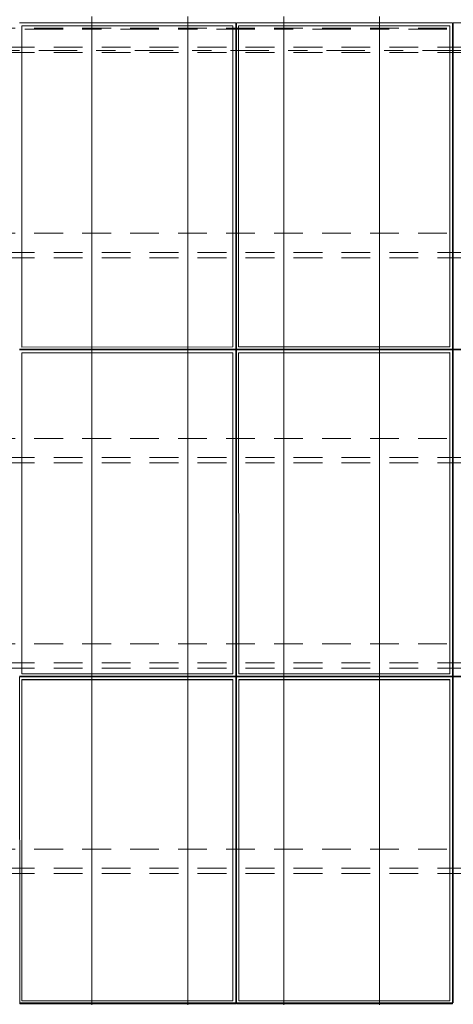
# Model space of a CAD drawing. Header units: metres. Extents: x -167 to 233, y -155 to 122.
# Tile 43 of 96: x 33.93 to 36.19, y 38.62 to 43.75. Entities that reach past the tile are written whole.
import ezdxf
from ezdxf.enums import TextEntityAlignment as Align

# ---------------------------------------------------------------- set-up
doc = ezdxf.new("R2010")
doc.units = ezdxf.units.M
doc.header["$MEASUREMENT"] = 0
for name, pattern in [('Achse', [0.4, 0.2, -0.1, 0, -0.1]), ('Raster', [0.4, 0.2, -0.1, 0, -0.1]), ('Strichlinie_ eng', [0.23, 0.15, -0.08])]:
    doc.linetypes.add(name, pattern=pattern)
for name, color, linetype in [('30 Dachaufbau', 7, 'Continuous'), ('30 Dachkonstruktion massiv', 7, 'Continuous'), ('70 PV-Anlage', 7, 'Continuous'), ('90 Achsraster', 7, 'Continuous')]:
    doc.layers.add(name, color=color, linetype=linetype)
doc.styles.add('ERSTELLTER_STIL_1', font='arial.ttf')

# ---------------------------------------------------------------- blocks, each defined once
blk = doc.blocks.new('Lattung 27_2')
at = {"layer": '30 Dachkonstruktion massiv', "color": 7, "linetype": 'Strichlinie_ eng', "lineweight": 13}
for p, q in [((40.5014, 4.377), (0, 4.377)), ((40.5014, 4.3492), (0, 4.3492)), ((0, 4.2501), (40.5014, 4.2501)), ((40.5014, 3.3075), (0, 3.3075)), ((40.5014, 3.2797), (0, 3.2797)), ((0, 3.1806), (40.5014, 3.1806)), ((40.5014, 2.238), (0, 2.238)), ((40.5014, 2.2102), (0, 2.2102)), ((0, 2.1111), (40.5014, 2.1111)), ((40.5014, 1.1685), (0, 1.1685)), ((40.5014, 1.1407), (0, 1.1407)), ((0, 1.0417), (40.5014, 1.0417)), ((40.5014, 0.099), (0, 0.099)), ((40.5014, 0.0712), (0, 0.0712)), ((0, -0.0278), (40.5014, -0.0278))]:
    blk.add_line(p, q, dxfattribs=at)
blk = doc.blocks.new('Standard-Rastermarker_139')
at = {"layer": '90 Achsraster', "color": 14, "linetype": 'Raster', "lineweight": 18, "true_color": 0xa80000}
blk.add_line((1, 0), (45.4427, 0), dxfattribs=at)
at = {"layer": '90 Achsraster', "color": 14, "lineweight": 18, "true_color": 0xa80000, "style": 'ERSTELLTER_STIL_1'}
for tag, p in [('AC_MarkerText_1_0', (-0.35, 0.15)), ('AC_MarkerText_1_1', (46.7927, 0.15))]:
    blk.add_attdef(tag, text='', height=0.3, dxfattribs=at).set_placement(p, align=Align.TOP_CENTER)
blk = doc.blocks.new('*X219', base_point=(27236.1321, 33357.279))
at = {"layer": '30 Dachaufbau', "color": 7, "linetype": 'Continuous', "lineweight": 13}
for p, q in [((34.3011, 43.7666), (34.3011, 43.7022)), ((34.3011, 43.7666), (34.3011, 43.7022)), ((34.8011, 43.7666), (34.8011, 43.7022)), ((34.8011, 43.7666), (34.8011, 43.7022)), ((35.3011, 43.7666), (35.3011, 43.7022)), ((35.3011, 43.7666), (35.3011, 43.7022)), ((35.8011, 43.7666), (35.8011, 43.7022)), ((35.8011, 43.7666), (35.8011, 43.7022)), ((34.3011, 43.7022), (34.3011, 43.6378)), ((34.3011, 43.7022), (34.3011, 43.6378)), ((34.8011, 43.7022), (34.8011, 43.6378)), ((34.8011, 43.7022), (34.8011, 43.6378)), ((35.3011, 43.7022), (35.3011, 43.6378)), ((35.3011, 43.7022), (35.3011, 43.6378)), ((35.8011, 43.7022), (35.8011, 43.6378)), ((35.8011, 43.7022), (35.8011, 43.6378)), ((34.3011, 43.6378), (34.3011, 43.5735)), ((34.3011, 43.6378), (34.3011, 43.5735)), ((34.8011, 43.6378), (34.8011, 43.5735)), ((34.8011, 43.6378), (34.8011, 43.5735)), ((35.3011, 43.6378), (35.3011, 43.5735)), ((35.3011, 43.6378), (35.3011, 43.5735)), ((35.8011, 43.6378), (35.8011, 43.5735)), ((35.8011, 43.6378), (35.8011, 43.5735)), ((34.3011, 43.5735), (34.3011, 43.5091)), ((34.3011, 43.5735), (34.3011, 43.5091)), ((34.8011, 43.5735), (34.8011, 43.5091)), ((34.8011, 43.5735), (34.8011, 43.5091)), ((35.3011, 43.5735), (35.3011, 43.5091)), ((35.3011, 43.5735), (35.3011, 43.5091)), ((35.8011, 43.5735), (35.8011, 43.5091)), ((35.8011, 43.5735), (35.8011, 43.5091)), ((34.3011, 43.5091), (34.3011, 43.4447)), ((34.3011, 43.5091), (34.3011, 43.4447)), ((34.8011, 43.5091), (34.8011, 43.4447)), ((34.8011, 43.5091), (34.8011, 43.4447)), ((35.3011, 43.5091), (35.3011, 43.4447)), ((35.3011, 43.5091), (35.3011, 43.4447)), ((35.8011, 43.5091), (35.8011, 43.4447)), ((35.8011, 43.5091), (35.8011, 43.4447)), ((34.3011, 43.4447), (34.3011, 43.3804)), ((34.3011, 43.4447), (34.3011, 43.3804)), ((34.8011, 43.4447), (34.8011, 43.3804)), ((34.8011, 43.4447), (34.8011, 43.3804)), ((35.3011, 43.4447), (35.3011, 43.3804)), ((35.3011, 43.4447), (35.3011, 43.3804)), ((35.8011, 43.4447), (35.8011, 43.3804)), ((35.8011, 43.4447), (35.8011, 43.3804)), ((34.3011, 43.3804), (34.3011, 43.316)), ((34.3011, 43.3804), (34.3011, 43.316)), ((34.8011, 43.3804), (34.8011, 43.316)), ((34.8011, 43.3804), (34.8011, 43.316)), ((35.3011, 43.3804), (35.3011, 43.316)), ((35.3011, 43.3804), (35.3011, 43.316)), ((35.8011, 43.3804), (35.8011, 43.316)), ((35.8011, 43.3804), (35.8011, 43.316)), ((34.3011, 43.316), (34.3011, 43.2516)), ((34.3011, 43.316), (34.3011, 43.2516)), ((34.8011, 43.316), (34.8011, 43.2516)), ((34.8011, 43.316), (34.8011, 43.2516)), ((35.3011, 43.316), (35.3011, 43.2516)), ((35.3011, 43.316), (35.3011, 43.2516)), ((35.8011, 43.316), (35.8011, 43.2516)), ((35.8011, 43.316), (35.8011, 43.2516)), ((34.3011, 43.2516), (34.3011, 43.1873)), ((34.3011, 43.2516), (34.3011, 43.1873)), ((34.8011, 43.2516), (34.8011, 43.1873)), ((34.8011, 43.2516), (34.8011, 43.1873)), ((35.3011, 43.2516), (35.3011, 43.1873)), ((35.3011, 43.2516), (35.3011, 43.1873)), ((35.8011, 43.2516), (35.8011, 43.1873)), ((35.8011, 43.2516), (35.8011, 43.1873)), ((34.3011, 43.1873), (34.3011, 43.1229)), ((34.3011, 43.1873), (34.3011, 43.1229)), ((34.8011, 43.1873), (34.8011, 43.1229)), ((34.8011, 43.1873), (34.8011, 43.1229)), ((35.3011, 43.1873), (35.3011, 43.1229)), ((35.3011, 43.1873), (35.3011, 43.1229)), ((35.8011, 43.1873), (35.8011, 43.1229)), ((35.8011, 43.1873), (35.8011, 43.1229)), ((34.3011, 43.1229), (34.3011, 43.0585)), ((34.3011, 43.1229), (34.3011, 43.0585)), ((34.8011, 43.1229), (34.8011, 43.0585)), ((34.8011, 43.1229), (34.8011, 43.0585)), ((35.3011, 43.1229), (35.3011, 43.0585)), ((35.3011, 43.1229), (35.3011, 43.0585)), ((35.8011, 43.1229), (35.8011, 43.0585)), ((35.8011, 43.1229), (35.8011, 43.0585)), ((34.3011, 43.0585), (34.3011, 42.9942)), ((34.3011, 43.0585), (34.3011, 42.9942)), ((34.8011, 43.0585), (34.8011, 42.9942)), ((34.8011, 43.0585), (34.8011, 42.9942)), ((35.3011, 43.0585), (35.3011, 42.9942)), ((35.3011, 43.0585), (35.3011, 42.9942)), ((35.8011, 43.0585), (35.8011, 42.9942)), ((35.8011, 43.0585), (35.8011, 42.9942)), ((34.3011, 42.9942), (34.3011, 42.9298)), ((34.3011, 42.9942), (34.3011, 42.9298)), ((34.8011, 42.9942), (34.8011, 42.9298)), ((34.8011, 42.9942), (34.8011, 42.9298)), ((35.3011, 42.9942), (35.3011, 42.9298)), ((35.3011, 42.9942), (35.3011, 42.9298)), ((35.8011, 42.9942), (35.8011, 42.9298)), ((35.8011, 42.9942), (35.8011, 42.9298)), ((34.3011, 42.9298), (34.3011, 42.8654)), ((34.3011, 42.9298), (34.3011, 42.8654)), ((34.8011, 42.9298), (34.8011, 42.8654)), ((34.8011, 42.9298), (34.8011, 42.8654)), ((35.3011, 42.9298), (35.3011, 42.8654)), ((35.3011, 42.9298), (35.3011, 42.8654)), ((35.8011, 42.9298), (35.8011, 42.8654)), ((35.8011, 42.9298), (35.8011, 42.8654)), ((34.3011, 42.8654), (34.3011, 42.8011)), ((34.3011, 42.8654), (34.3011, 42.8011)), ((34.8011, 42.8654), (34.8011, 42.8011)), ((34.8011, 42.8654), (34.8011, 42.8011)), ((35.3011, 42.8654), (35.3011, 42.8011)), ((35.3011, 42.8654), (35.3011, 42.8011)), ((35.8011, 42.8654), (35.8011, 42.8011)), ((35.8011, 42.8654), (35.8011, 42.8011)), ((34.3011, 42.8011), (34.3011, 42.7367)), ((34.3011, 42.8011), (34.3011, 42.7367)), ((34.8011, 42.8011), (34.8011, 42.7367)), ((34.8011, 42.8011), (34.8011, 42.7367)), ((35.3011, 42.8011), (35.3011, 42.7367)), ((35.3011, 42.8011), (35.3011, 42.7367)), ((35.8011, 42.8011), (35.8011, 42.7367)), ((35.8011, 42.8011), (35.8011, 42.7367)), ((34.3011, 42.7367), (34.3011, 42.6723)), ((34.3011, 42.7367), (34.3011, 42.6723)), ((34.8011, 42.7367), (34.8011, 42.6723)), ((34.8011, 42.7367), (34.8011, 42.6723)), ((35.3011, 42.7367), (35.3011, 42.6723)), ((35.3011, 42.7367), (35.3011, 42.6723)), ((35.8011, 42.7367), (35.8011, 42.6723)), ((35.8011, 42.7367), (35.8011, 42.6723)), ((34.3011, 42.6723), (34.3011, 42.608)), ((34.3011, 42.6723), (34.3011, 42.608)), ((34.8011, 42.6723), (34.8011, 42.608)), ((34.8011, 42.6723), (34.8011, 42.608)), ((35.3011, 42.6723), (35.3011, 42.608)), ((35.3011, 42.6723), (35.3011, 42.608)), ((35.8011, 42.6723), (35.8011, 42.608)), ((35.8011, 42.6723), (35.8011, 42.608)), ((34.3011, 42.608), (34.3011, 42.5436)), ((34.3011, 42.608), (34.3011, 42.5436)), ((34.8011, 42.608), (34.8011, 42.5436)), ((34.8011, 42.608), (34.8011, 42.5436)), ((35.3011, 42.608), (35.3011, 42.5436)), ((35.3011, 42.608), (35.3011, 42.5436)), ((35.8011, 42.608), (35.8011, 42.5436)), ((35.8011, 42.608), (35.8011, 42.5436)), ((34.3011, 42.5436), (34.3011, 42.4792)), ((34.3011, 42.5436), (34.3011, 42.4792)), ((34.8011, 42.5436), (34.8011, 42.4792)), ((34.8011, 42.5436), (34.8011, 42.4792)), ((35.3011, 42.5436), (35.3011, 42.4792)), ((35.3011, 42.5436), (35.3011, 42.4792)), ((35.8011, 42.5436), (35.8011, 42.4792)), ((35.8011, 42.5436), (35.8011, 42.4792)), ((34.3011, 42.4792), (34.3011, 42.4149)), ((34.3011, 42.4792), (34.3011, 42.4149)), ((34.8011, 42.4792), (34.8011, 42.4149)), ((34.8011, 42.4792), (34.8011, 42.4149)), ((35.3011, 42.4792), (35.3011, 42.4149)), ((35.3011, 42.4792), (35.3011, 42.4149)), ((35.8011, 42.4792), (35.8011, 42.4149)), ((35.8011, 42.4792), (35.8011, 42.4149)), ((34.3011, 42.4149), (34.3011, 42.3505)), ((34.3011, 42.4149), (34.3011, 42.3505)), ((34.8011, 42.4149), (34.8011, 42.3505)), ((34.8011, 42.4149), (34.8011, 42.3505)), ((35.3011, 42.4149), (35.3011, 42.3505)), ((35.3011, 42.4149), (35.3011, 42.3505)), ((35.8011, 42.4149), (35.8011, 42.3505)), ((35.8011, 42.4149), (35.8011, 42.3505)), ((34.3011, 42.3505), (34.3011, 42.2861)), ((34.3011, 42.3505), (34.3011, 42.2861)), ((34.8011, 42.3505), (34.8011, 42.2861)), ((34.8011, 42.3505), (34.8011, 42.2861)), ((35.3011, 42.3505), (35.3011, 42.2861)), ((35.3011, 42.3505), (35.3011, 42.2861)), ((35.8011, 42.3505), (35.8011, 42.2861)), ((35.8011, 42.3505), (35.8011, 42.2861)), ((34.3011, 42.2861), (34.3011, 42.2218)), ((34.3011, 42.2861), (34.3011, 42.2218)), ((34.8011, 42.2861), (34.8011, 42.2218)), ((34.8011, 42.2861), (34.8011, 42.2218)), ((35.3011, 42.2861), (35.3011, 42.2218)), ((35.3011, 42.2861), (35.3011, 42.2218)), ((35.8011, 42.2861), (35.8011, 42.2218)), ((35.8011, 42.2861), (35.8011, 42.2218)), ((34.3011, 42.2218), (34.3011, 42.1574)), ((34.3011, 42.2218), (34.3011, 42.1574)), ((34.8011, 42.2218), (34.8011, 42.1574)), ((34.8011, 42.2218), (34.8011, 42.1574)), ((35.3011, 42.2218), (35.3011, 42.1574)), ((35.3011, 42.2218), (35.3011, 42.1574)), ((35.8011, 42.2218), (35.8011, 42.1574)), ((35.8011, 42.2218), (35.8011, 42.1574)), ((34.3011, 42.1574), (34.3011, 42.093)), ((34.3011, 42.1574), (34.3011, 42.093)), ((34.8011, 42.1574), (34.8011, 42.093)), ((34.8011, 42.1574), (34.8011, 42.093)), ((35.3011, 42.1574), (35.3011, 42.093)), ((35.3011, 42.1574), (35.3011, 42.093)), ((35.8011, 42.1574), (35.8011, 42.093)), ((35.8011, 42.1574), (35.8011, 42.093)), ((34.3011, 42.093), (34.3011, 42.0287)), ((34.3011, 42.093), (34.3011, 42.0287)), ((34.8011, 42.093), (34.8011, 42.0287)), ((34.8011, 42.093), (34.8011, 42.0287)), ((35.3011, 42.093), (35.3011, 42.0287)), ((35.3011, 42.093), (35.3011, 42.0287)), ((35.8011, 42.093), (35.8011, 42.0287)), ((35.8011, 42.093), (35.8011, 42.0287)), ((34.3011, 42.0287), (34.3011, 41.9643)), ((34.3011, 42.0287), (34.3011, 41.9643)), ((34.8011, 42.0287), (34.8011, 41.9643)), ((34.8011, 42.0287), (34.8011, 41.9643)), ((35.3011, 42.0287), (35.3011, 41.9643)), ((35.3011, 42.0287), (35.3011, 41.9643)), ((35.8011, 42.0287), (35.8011, 41.9643)), ((35.8011, 42.0287), (35.8011, 41.9643)), ((34.3011, 41.9643), (34.3011, 41.8999)), ((34.3011, 41.9643), (34.3011, 41.8999)), ((34.8011, 41.9643), (34.8011, 41.8999)), ((34.8011, 41.9643), (34.8011, 41.8999)), ((35.3011, 41.9643), (35.3011, 41.8999)), ((35.3011, 41.9643), (35.3011, 41.8999)), ((35.8011, 41.9643), (35.8011, 41.8999)), ((35.8011, 41.9643), (35.8011, 41.8999)), ((34.3011, 41.8999), (34.3011, 41.8356)), ((34.3011, 41.8999), (34.3011, 41.8356)), ((34.8011, 41.8999), (34.8011, 41.8356)), ((34.8011, 41.8999), (34.8011, 41.8356)), ((35.3011, 41.8999), (35.3011, 41.8356)), ((35.3011, 41.8999), (35.3011, 41.8356)), ((35.8011, 41.8999), (35.8011, 41.8356)), ((35.8011, 41.8999), (35.8011, 41.8356)), ((34.3011, 41.8356), (34.3011, 41.7712)), ((34.3011, 41.8356), (34.3011, 41.7712)), ((34.8011, 41.8356), (34.8011, 41.7712)), ((34.8011, 41.8356), (34.8011, 41.7712)), ((35.3011, 41.8356), (35.3011, 41.7712)), ((35.3011, 41.8356), (35.3011, 41.7712)), ((35.8011, 41.8356), (35.8011, 41.7712)), ((35.8011, 41.8356), (35.8011, 41.7712)), ((34.3011, 41.7712), (34.3011, 41.7068)), ((34.3011, 41.7712), (34.3011, 41.7068)), ((34.8011, 41.7712), (34.8011, 41.7068)), ((34.8011, 41.7712), (34.8011, 41.7068)), ((35.3011, 41.7712), (35.3011, 41.7068)), ((35.3011, 41.7712), (35.3011, 41.7068)), ((35.8011, 41.7712), (35.8011, 41.7068)), ((35.8011, 41.7712), (35.8011, 41.7068)), ((34.3011, 41.7068), (34.3011, 41.6424)), ((34.3011, 41.7068), (34.3011, 41.6424)), ((34.8011, 41.7068), (34.8011, 41.6424)), ((34.8011, 41.7068), (34.8011, 41.6424)), ((35.3011, 41.7068), (35.3011, 41.6424)), ((35.3011, 41.7068), (35.3011, 41.6424)), ((35.8011, 41.7068), (35.8011, 41.6424)), ((35.8011, 41.7068), (35.8011, 41.6424)), ((34.3011, 41.6424), (34.3011, 41.5781)), ((34.3011, 41.6424), (34.3011, 41.5781)), ((34.8011, 41.6424), (34.8011, 41.5781)), ((34.8011, 41.6424), (34.8011, 41.5781)), ((35.3011, 41.6424), (35.3011, 41.5781)), ((35.3011, 41.6424), (35.3011, 41.5781)), ((35.8011, 41.6424), (35.8011, 41.5781)), ((35.8011, 41.6424), (35.8011, 41.5781)), ((34.3011, 41.5781), (34.3011, 41.5137)), ((34.3011, 41.5781), (34.3011, 41.5137)), ((34.8011, 41.5781), (34.8011, 41.5137)), ((34.8011, 41.5781), (34.8011, 41.5137)), ((35.3011, 41.5781), (35.3011, 41.5137)), ((35.3011, 41.5781), (35.3011, 41.5137)), ((35.8011, 41.5781), (35.8011, 41.5137)), ((35.8011, 41.5781), (35.8011, 41.5137)), ((34.3011, 41.5137), (34.3011, 41.4493)), ((34.3011, 41.5137), (34.3011, 41.4493)), ((34.8011, 41.5137), (34.8011, 41.4493)), ((34.8011, 41.5137), (34.8011, 41.4493)), ((35.3011, 41.5137), (35.3011, 41.4493)), ((35.3011, 41.5137), (35.3011, 41.4493)), ((35.8011, 41.5137), (35.8011, 41.4493)), ((35.8011, 41.5137), (35.8011, 41.4493)), ((34.3011, 41.4493), (34.3011, 41.385)), ((34.3011, 41.4493), (34.3011, 41.385)), ((34.8011, 41.4493), (34.8011, 41.385)), ((34.8011, 41.4493), (34.8011, 41.385)), ((35.3011, 41.4493), (35.3011, 41.385)), ((35.3011, 41.4493), (35.3011, 41.385)), ((35.8011, 41.4493), (35.8011, 41.385)), ((35.8011, 41.4493), (35.8011, 41.385)), ((34.3011, 41.385), (34.3011, 41.3206)), ((34.3011, 41.385), (34.3011, 41.3206)), ((34.8011, 41.385), (34.8011, 41.3206)), ((34.8011, 41.385), (34.8011, 41.3206)), ((35.3011, 41.385), (35.3011, 41.3206)), ((35.3011, 41.385), (35.3011, 41.3206)), ((35.8011, 41.385), (35.8011, 41.3206)), ((35.8011, 41.385), (35.8011, 41.3206)), ((34.3011, 41.3206), (34.3011, 41.2562)), ((34.3011, 41.3206), (34.3011, 41.2562)), ((34.8011, 41.3206), (34.8011, 41.2562)), ((34.8011, 41.3206), (34.8011, 41.2562)), ((35.3011, 41.3206), (35.3011, 41.2562)), ((35.3011, 41.3206), (35.3011, 41.2562)), ((35.8011, 41.3206), (35.8011, 41.2562)), ((35.8011, 41.3206), (35.8011, 41.2562)), ((34.3011, 41.2562), (34.3011, 41.1919)), ((34.3011, 41.2562), (34.3011, 41.1919)), ((34.8011, 41.2562), (34.8011, 41.1919)), ((34.8011, 41.2562), (34.8011, 41.1919)), ((35.3011, 41.2562), (35.3011, 41.1919)), ((35.3011, 41.2562), (35.3011, 41.1919)), ((35.8011, 41.2562), (35.8011, 41.1919)), ((35.8011, 41.2562), (35.8011, 41.1919)), ((34.3011, 41.1919), (34.3011, 41.1275)), ((34.3011, 41.1919), (34.3011, 41.1275)), ((34.8011, 41.1919), (34.8011, 41.1275)), ((34.8011, 41.1919), (34.8011, 41.1275)), ((35.3011, 41.1919), (35.3011, 41.1275)), ((35.3011, 41.1919), (35.3011, 41.1275)), ((35.8011, 41.1919), (35.8011, 41.1275)), ((35.8011, 41.1919), (35.8011, 41.1275)), ((34.3011, 41.1275), (34.3011, 41.0631)), ((34.3011, 41.1275), (34.3011, 41.0631)), ((34.8011, 41.1275), (34.8011, 41.0631)), ((34.8011, 41.1275), (34.8011, 41.0631)), ((35.3011, 41.1275), (35.3011, 41.0631)), ((35.3011, 41.1275), (35.3011, 41.0631)), ((35.8011, 41.1275), (35.8011, 41.0631)), ((35.8011, 41.1275), (35.8011, 41.0631)), ((34.3011, 41.0631), (34.3011, 40.9988)), ((34.3011, 41.0631), (34.3011, 40.9988)), ((34.8011, 41.0631), (34.8011, 40.9988)), ((34.8011, 41.0631), (34.8011, 40.9988)), ((35.3011, 41.0631), (35.3011, 40.9988)), ((35.3011, 41.0631), (35.3011, 40.9988)), ((35.8011, 41.0631), (35.8011, 40.9988)), ((35.8011, 41.0631), (35.8011, 40.9988)), ((34.3011, 40.9988), (34.3011, 40.9344)), ((34.3011, 40.9988), (34.3011, 40.9344)), ((34.8011, 40.9988), (34.8011, 40.9344)), ((34.8011, 40.9988), (34.8011, 40.9344)), ((35.3011, 40.9988), (35.3011, 40.9344)), ((35.3011, 40.9988), (35.3011, 40.9344)), ((35.8011, 40.9988), (35.8011, 40.9344)), ((35.8011, 40.9988), (35.8011, 40.9344)), ((34.3011, 40.9344), (34.3011, 40.87)), ((34.3011, 40.9344), (34.3011, 40.87)), ((34.8011, 40.9344), (34.8011, 40.87)), ((34.8011, 40.9344), (34.8011, 40.87)), ((35.3011, 40.9344), (35.3011, 40.87)), ((35.3011, 40.9344), (35.3011, 40.87)), ((35.8011, 40.9344), (35.8011, 40.87)), ((35.8011, 40.9344), (35.8011, 40.87)), ((34.3011, 40.87), (34.3011, 40.8057)), ((34.3011, 40.87), (34.3011, 40.8057)), ((34.8011, 40.87), (34.8011, 40.8057)), ((34.8011, 40.87), (34.8011, 40.8057)), ((35.3011, 40.87), (35.3011, 40.8057)), ((35.3011, 40.87), (35.3011, 40.8057)), ((35.8011, 40.87), (35.8011, 40.8057)), ((35.8011, 40.87), (35.8011, 40.8057)), ((34.3011, 40.8057), (34.3011, 40.7413)), ((34.3011, 40.8057), (34.3011, 40.7413)), ((34.8011, 40.8057), (34.8011, 40.7413)), ((34.8011, 40.8057), (34.8011, 40.7413)), ((35.3011, 40.8057), (35.3011, 40.7413)), ((35.3011, 40.8057), (35.3011, 40.7413)), ((35.8011, 40.8057), (35.8011, 40.7413)), ((35.8011, 40.8057), (35.8011, 40.7413)), ((34.3011, 40.7413), (34.3011, 40.6769)), ((34.3011, 40.7413), (34.3011, 40.6769)), ((34.8011, 40.7413), (34.8011, 40.6769)), ((34.8011, 40.7413), (34.8011, 40.6769)), ((35.3011, 40.7413), (35.3011, 40.6769)), ((35.3011, 40.7413), (35.3011, 40.6769)), ((35.8011, 40.7413), (35.8011, 40.6769)), ((35.8011, 40.7413), (35.8011, 40.6769)), ((34.3011, 40.6769), (34.3011, 40.6126)), ((34.3011, 40.6769), (34.3011, 40.6126)), ((34.8011, 40.6769), (34.8011, 40.6126)), ((34.8011, 40.6769), (34.8011, 40.6126)), ((35.3011, 40.6769), (35.3011, 40.6126)), ((35.3011, 40.6769), (35.3011, 40.6126)), ((35.8011, 40.6769), (35.8011, 40.6126)), ((35.8011, 40.6769), (35.8011, 40.6126)), ((34.3011, 40.6126), (34.3011, 40.5482)), ((34.3011, 40.6126), (34.3011, 40.5482)), ((34.8011, 40.6126), (34.8011, 40.5482)), ((34.8011, 40.6126), (34.8011, 40.5482)), ((35.3011, 40.6126), (35.3011, 40.5482)), ((35.3011, 40.6126), (35.3011, 40.5482)), ((35.8011, 40.6126), (35.8011, 40.5482)), ((35.8011, 40.6126), (35.8011, 40.5482)), ((34.3011, 40.5482), (34.3011, 40.4838)), ((34.3011, 40.5482), (34.3011, 40.4838)), ((34.8011, 40.5482), (34.8011, 40.4838)), ((34.8011, 40.5482), (34.8011, 40.4838)), ((35.3011, 40.5482), (35.3011, 40.4838)), ((35.3011, 40.5482), (35.3011, 40.4838)), ((35.8011, 40.5482), (35.8011, 40.4838)), ((35.8011, 40.5482), (35.8011, 40.4838)), ((34.3011, 40.4838), (34.3011, 40.4195)), ((34.3011, 40.4838), (34.3011, 40.4195)), ((34.8011, 40.4838), (34.8011, 40.4195)), ((34.8011, 40.4838), (34.8011, 40.4195)), ((35.3011, 40.4838), (35.3011, 40.4195)), ((35.3011, 40.4838), (35.3011, 40.4195)), ((35.8011, 40.4838), (35.8011, 40.4195)), ((35.8011, 40.4838), (35.8011, 40.4195)), ((34.3011, 40.4195), (34.3011, 40.3551)), ((34.3011, 40.4195), (34.3011, 40.3551)), ((34.8011, 40.4195), (34.8011, 40.3551)), ((34.8011, 40.4195), (34.8011, 40.3551)), ((35.3011, 40.4195), (35.3011, 40.3551)), ((35.3011, 40.4195), (35.3011, 40.3551)), ((35.8011, 40.4195), (35.8011, 40.3551)), ((35.8011, 40.4195), (35.8011, 40.3551)), ((34.3011, 40.3551), (34.3011, 40.2907)), ((34.3011, 40.3551), (34.3011, 40.2907)), ((34.8011, 40.3551), (34.8011, 40.2907)), ((34.8011, 40.3551), (34.8011, 40.2907)), ((35.3011, 40.3551), (35.3011, 40.2907)), ((35.3011, 40.3551), (35.3011, 40.2907)), ((35.8011, 40.3551), (35.8011, 40.2907)), ((35.8011, 40.3551), (35.8011, 40.2907)), ((34.3011, 40.2907), (34.3011, 40.2264)), ((34.3011, 40.2907), (34.3011, 40.2264)), ((34.8011, 40.2907), (34.8011, 40.2264)), ((34.8011, 40.2907), (34.8011, 40.2264)), ((35.3011, 40.2907), (35.3011, 40.2264)), ((35.3011, 40.2907), (35.3011, 40.2264)), ((35.8011, 40.2907), (35.8011, 40.2264)), ((35.8011, 40.2907), (35.8011, 40.2264)), ((34.3011, 40.2264), (34.3011, 40.162)), ((34.3011, 40.2264), (34.3011, 40.162)), ((34.8011, 40.2264), (34.8011, 40.162)), ((34.8011, 40.2264), (34.8011, 40.162)), ((35.3011, 40.2264), (35.3011, 40.162)), ((35.3011, 40.2264), (35.3011, 40.162)), ((35.8011, 40.2264), (35.8011, 40.162)), ((35.8011, 40.2264), (35.8011, 40.162)), ((34.3011, 40.162), (34.3011, 40.0976)), ((34.3011, 40.162), (34.3011, 40.0976)), ((34.8011, 40.162), (34.8011, 40.0976)), ((34.8011, 40.162), (34.8011, 40.0976)), ((35.3011, 40.162), (35.3011, 40.0976)), ((35.3011, 40.162), (35.3011, 40.0976)), ((35.8011, 40.162), (35.8011, 40.0976)), ((35.8011, 40.162), (35.8011, 40.0976)), ((34.3011, 40.0976), (34.3011, 40.0333)), ((34.3011, 40.0976), (34.3011, 40.0333)), ((34.8011, 40.0976), (34.8011, 40.0333)), ((34.8011, 40.0976), (34.8011, 40.0333)), ((35.3011, 40.0976), (35.3011, 40.0333)), ((35.3011, 40.0976), (35.3011, 40.0333)), ((35.8011, 40.0976), (35.8011, 40.0333)), ((35.8011, 40.0976), (35.8011, 40.0333)), ((34.3011, 40.0333), (34.3011, 39.9689)), ((34.3011, 40.0333), (34.3011, 39.9689)), ((34.8011, 40.0333), (34.8011, 39.9689)), ((34.8011, 40.0333), (34.8011, 39.9689)), ((35.3011, 40.0333), (35.3011, 39.9689)), ((35.3011, 40.0333), (35.3011, 39.9689)), ((35.8011, 40.0333), (35.8011, 39.9689)), ((35.8011, 40.0333), (35.8011, 39.9689)), ((34.3011, 39.9689), (34.3011, 39.9045)), ((34.3011, 39.9689), (34.3011, 39.9045)), ((34.8011, 39.9689), (34.8011, 39.9045)), ((34.8011, 39.9689), (34.8011, 39.9045)), ((35.3011, 39.9689), (35.3011, 39.9045)), ((35.3011, 39.9689), (35.3011, 39.9045)), ((35.8011, 39.9689), (35.8011, 39.9045)), ((35.8011, 39.9689), (35.8011, 39.9045)), ((34.3011, 39.9045), (34.3011, 39.8402)), ((34.3011, 39.9045), (34.3011, 39.8402)), ((34.8011, 39.9045), (34.8011, 39.8402)), ((34.8011, 39.9045), (34.8011, 39.8402)), ((35.3011, 39.9045), (35.3011, 39.8402)), ((35.3011, 39.9045), (35.3011, 39.8402)), ((35.8011, 39.9045), (35.8011, 39.8402)), ((35.8011, 39.9045), (35.8011, 39.8402)), ((34.3011, 39.8402), (34.3011, 39.7758)), ((34.3011, 39.8402), (34.3011, 39.7758)), ((34.8011, 39.8402), (34.8011, 39.7758)), ((34.8011, 39.8402), (34.8011, 39.7758)), ((35.3011, 39.8402), (35.3011, 39.7758)), ((35.3011, 39.8402), (35.3011, 39.7758)), ((35.8011, 39.8402), (35.8011, 39.7758)), ((35.8011, 39.8402), (35.8011, 39.7758)), ((34.3011, 39.7758), (34.3011, 39.7114)), ((34.3011, 39.7758), (34.3011, 39.7114)), ((34.8011, 39.7758), (34.8011, 39.7114)), ((34.8011, 39.7758), (34.8011, 39.7114)), ((35.3011, 39.7758), (35.3011, 39.7114)), ((35.3011, 39.7758), (35.3011, 39.7114)), ((35.8011, 39.7758), (35.8011, 39.7114)), ((35.8011, 39.7758), (35.8011, 39.7114)), ((34.3011, 39.7114), (34.3011, 39.6471)), ((34.3011, 39.7114), (34.3011, 39.6471)), ((34.8011, 39.7114), (34.8011, 39.6471)), ((34.8011, 39.7114), (34.8011, 39.6471)), ((35.3011, 39.7114), (35.3011, 39.6471)), ((35.3011, 39.7114), (35.3011, 39.6471)), ((35.8011, 39.7114), (35.8011, 39.6471)), ((35.8011, 39.7114), (35.8011, 39.6471)), ((34.3011, 39.6471), (34.3011, 39.5827)), ((34.3011, 39.6471), (34.3011, 39.5827)), ((34.8011, 39.6471), (34.8011, 39.5827)), ((34.8011, 39.6471), (34.8011, 39.5827)), ((35.3011, 39.6471), (35.3011, 39.5827)), ((35.3011, 39.6471), (35.3011, 39.5827)), ((35.8011, 39.6471), (35.8011, 39.5827)), ((35.8011, 39.6471), (35.8011, 39.5827)), ((34.3011, 39.5827), (34.3011, 39.5183)), ((34.3011, 39.5827), (34.3011, 39.5183)), ((34.8011, 39.5827), (34.8011, 39.5183)), ((34.8011, 39.5827), (34.8011, 39.5183)), ((35.3011, 39.5827), (35.3011, 39.5183)), ((35.3011, 39.5827), (35.3011, 39.5183)), ((35.8011, 39.5827), (35.8011, 39.5183)), ((35.8011, 39.5827), (35.8011, 39.5183)), ((34.3011, 39.5183), (34.3011, 39.454)), ((34.3011, 39.5183), (34.3011, 39.454)), ((34.8011, 39.5183), (34.8011, 39.454)), ((34.8011, 39.5183), (34.8011, 39.454)), ((35.3011, 39.5183), (35.3011, 39.454)), ((35.3011, 39.5183), (35.3011, 39.454)), ((35.8011, 39.5183), (35.8011, 39.454)), ((35.8011, 39.5183), (35.8011, 39.454)), ((34.3011, 39.454), (34.3011, 39.3896)), ((34.3011, 39.454), (34.3011, 39.3896)), ((34.8011, 39.454), (34.8011, 39.3896)), ((34.8011, 39.454), (34.8011, 39.3896)), ((35.3011, 39.454), (35.3011, 39.3896)), ((35.3011, 39.454), (35.3011, 39.3896)), ((35.8011, 39.454), (35.8011, 39.3896)), ((35.8011, 39.454), (35.8011, 39.3896)), ((34.3011, 39.3896), (34.3011, 39.3252)), ((34.3011, 39.3896), (34.3011, 39.3252)), ((34.8011, 39.3896), (34.8011, 39.3252)), ((34.8011, 39.3896), (34.8011, 39.3252)), ((35.3011, 39.3896), (35.3011, 39.3252)), ((35.3011, 39.3896), (35.3011, 39.3252)), ((35.8011, 39.3896), (35.8011, 39.3252)), ((35.8011, 39.3896), (35.8011, 39.3252)), ((34.3011, 39.3252), (34.3011, 39.2609)), ((34.3011, 39.3252), (34.3011, 39.2609)), ((34.8011, 39.3252), (34.8011, 39.2609)), ((34.8011, 39.3252), (34.8011, 39.2609)), ((35.3011, 39.3252), (35.3011, 39.2609)), ((35.3011, 39.3252), (35.3011, 39.2609)), ((35.8011, 39.3252), (35.8011, 39.2609)), ((35.8011, 39.3252), (35.8011, 39.2609)), ((34.3011, 39.2609), (34.3011, 39.1965)), ((34.3011, 39.2609), (34.3011, 39.1965)), ((34.8011, 39.2609), (34.8011, 39.1965)), ((34.8011, 39.2609), (34.8011, 39.1965)), ((35.3011, 39.2609), (35.3011, 39.1965)), ((35.3011, 39.2609), (35.3011, 39.1965)), ((35.8011, 39.2609), (35.8011, 39.1965)), ((35.8011, 39.2609), (35.8011, 39.1965)), ((34.3011, 39.1965), (34.3011, 39.1321)), ((34.3011, 39.1965), (34.3011, 39.1321)), ((34.8011, 39.1965), (34.8011, 39.1321)), ((34.8011, 39.1965), (34.8011, 39.1321)), ((35.3011, 39.1965), (35.3011, 39.1321)), ((35.3011, 39.1965), (35.3011, 39.1321)), ((35.8011, 39.1965), (35.8011, 39.1321)), ((35.8011, 39.1965), (35.8011, 39.1321)), ((34.3011, 39.1321), (34.3011, 39.0678)), ((34.3011, 39.1321), (34.3011, 39.0678)), ((34.8011, 39.1321), (34.8011, 39.0678)), ((34.8011, 39.1321), (34.8011, 39.0678)), ((35.3011, 39.1321), (35.3011, 39.0678)), ((35.3011, 39.1321), (35.3011, 39.0678)), ((35.8011, 39.1321), (35.8011, 39.0678)), ((35.8011, 39.1321), (35.8011, 39.0678)), ((34.3011, 39.0678), (34.3011, 39.0034)), ((34.3011, 39.0678), (34.3011, 39.0034)), ((34.8011, 39.0678), (34.8011, 39.0034)), ((34.8011, 39.0678), (34.8011, 39.0034)), ((35.3011, 39.0678), (35.3011, 39.0034)), ((35.3011, 39.0678), (35.3011, 39.0034)), ((35.8011, 39.0678), (35.8011, 39.0034)), ((35.8011, 39.0678), (35.8011, 39.0034)), ((34.3011, 39.0034), (34.3011, 38.939)), ((34.3011, 39.0034), (34.3011, 38.939)), ((34.8011, 39.0034), (34.8011, 38.939)), ((34.8011, 39.0034), (34.8011, 38.939)), ((35.3011, 39.0034), (35.3011, 38.939)), ((35.3011, 39.0034), (35.3011, 38.939)), ((35.8011, 39.0034), (35.8011, 38.939)), ((35.8011, 39.0034), (35.8011, 38.939)), ((34.3011, 38.939), (34.3011, 38.8746)), ((34.3011, 38.939), (34.3011, 38.8746)), ((34.8011, 38.939), (34.8011, 38.8746)), ((34.8011, 38.939), (34.8011, 38.8746)), ((35.3011, 38.939), (35.3011, 38.8746)), ((35.3011, 38.939), (35.3011, 38.8746)), ((35.8011, 38.939), (35.8011, 38.8746)), ((35.8011, 38.939), (35.8011, 38.8746)), ((34.3011, 38.8746), (34.3011, 38.8103)), ((34.3011, 38.8746), (34.3011, 38.8103)), ((34.8011, 38.8746), (34.8011, 38.8103)), ((34.8011, 38.8746), (34.8011, 38.8103)), ((35.3011, 38.8746), (35.3011, 38.8103)), ((35.3011, 38.8746), (35.3011, 38.8103)), ((35.8011, 38.8746), (35.8011, 38.8103)), ((35.8011, 38.8746), (35.8011, 38.8103)), ((34.3011, 38.8103), (34.3011, 38.7459)), ((34.3011, 38.8103), (34.3011, 38.7459)), ((34.8011, 38.8103), (34.8011, 38.7459)), ((34.8011, 38.8103), (34.8011, 38.7459)), ((35.3011, 38.8103), (35.3011, 38.7459)), ((35.3011, 38.8103), (35.3011, 38.7459)), ((35.8011, 38.8103), (35.8011, 38.7459)), ((35.8011, 38.8103), (35.8011, 38.7459)), ((34.3011, 38.7459), (34.3011, 38.6815)), ((34.3011, 38.7459), (34.3011, 38.6815)), ((34.8011, 38.7459), (34.8011, 38.6815)), ((34.8011, 38.7459), (34.8011, 38.6815)), ((35.3011, 38.7459), (35.3011, 38.6815)), ((35.3011, 38.7459), (35.3011, 38.6815)), ((35.8011, 38.7459), (35.8011, 38.6815)), ((35.8011, 38.7459), (35.8011, 38.6815)), ((34.3011, 38.6815), (34.3011, 38.6172)), ((34.3011, 38.6815), (34.3011, 38.6172)), ((34.8011, 38.6815), (34.8011, 38.6172)), ((34.8011, 38.6815), (34.8011, 38.6172)), ((35.3011, 38.6815), (35.3011, 38.6172)), ((35.3011, 38.6815), (35.3011, 38.6172)), ((35.8011, 38.6815), (35.8011, 38.6172)), ((35.8011, 38.6815), (35.8011, 38.6172))]:
    blk.add_line(p, q, dxfattribs=at)
blk = doc.blocks.new('Solarkollektor - ACB_2')
at = {"layer": '70 PV-Anlage', "color": 7, "linetype": 'Continuous', "lineweight": 13}
for p, q in [((21.4665, 3.3884), (21.4665, 5.0882)), ((22.5965, 5.0924), (21.47, 5.0924)), ((21.47, 5.0924), (21.47, 5.0882)), ((22.5965, 5.0882), (21.47, 5.0882)), ((21.47, 5.0882), (21.47, 3.3884)), ((22.5965, 5.0924), (22.5965, 5.0882)), ((22.5965, 3.3884), (22.5965, 5.0882)), ((23.7265, 5.0924), (22.6, 5.0924)), ((22.6, 5.0924), (22.6, 5.0882)), ((23.7265, 5.0882), (22.6, 5.0882)), ((22.6, 5.0882), (22.6, 3.3884)), ((23.7265, 5.0924), (23.7265, 5.0882)), ((23.7265, 3.3884), (23.7265, 5.0882)), ((21.485, 3.4033), (21.485, 5.0768)), ((21.485, 5.0768), (22.585, 5.0768)), ((22.585, 5.0768), (22.585, 3.4033)), ((22.615, 3.4033), (22.615, 5.0768)), ((22.615, 5.0768), (23.715, 5.0768)), ((23.715, 5.0768), (23.715, 3.4033)), ((21.47, 5.0222), (21.4665, 5.0222)), ((21.47, 5.0166), (21.4665, 5.0166)), ((21.4665, 4.977), (21.47, 4.977)), ((22.6, 5.0222), (22.5965, 5.0222)), ((22.6, 5.0166), (22.5965, 5.0166)), ((22.5965, 4.977), (22.6, 4.977)), ((21.4665, 4.9749), (21.47, 4.9749)), ((22.5965, 4.9749), (22.6, 4.9749)), ((21.47, 3.4378), (21.4665, 3.4378)), ((22.6, 3.4378), (22.5965, 3.4378)), ((20.34, 3.3884), (21.4665, 3.3884)), ((21.47, 3.4322), (21.4665, 3.4322)), ((21.4665, 3.3926), (21.47, 3.3926)), ((21.4665, 3.3884), (21.4665, 3.385)), ((21.47, 3.3884), (21.47, 3.385)), ((21.47, 3.3884), (22.5965, 3.3884)), ((21.485, 3.4043), (22.585, 3.4043)), ((22.585, 3.4033), (21.485, 3.4033)), ((22.6, 3.4322), (22.5965, 3.4322)), ((22.5965, 3.3926), (22.6, 3.3926)), ((22.5965, 3.3884), (22.5965, 3.385)), ((22.6, 3.3884), (22.6, 3.385)), ((22.6, 3.3884), (23.7265, 3.3884)), ((22.615, 3.4043), (23.715, 3.4043)), ((23.715, 3.4033), (22.615, 3.4033)), ((21.4665, 3.385), (20.34, 3.385)), ((21.4665, 1.6852), (21.4665, 3.385)), ((22.5965, 3.385), (21.47, 3.385)), ((21.47, 3.385), (21.47, 1.6852)), ((21.485, 1.7), (21.485, 3.3736)), ((21.485, 3.3736), (22.585, 3.3736)), ((22.585, 3.3736), (22.585, 1.7)), ((22.5965, 1.6852), (22.5965, 3.385)), ((23.7265, 3.385), (22.6, 3.385)), ((22.6, 3.385), (22.6, 1.6852)), ((22.615, 1.7), (22.615, 3.3736)), ((22.615, 3.3736), (23.715, 3.3736)), ((23.715, 3.3736), (23.715, 1.7)), ((21.47, 3.319), (21.4665, 3.319)), ((21.47, 3.3134), (21.4665, 3.3134)), ((22.6, 3.319), (22.5965, 3.319)), ((22.6, 3.3134), (22.5965, 3.3134)), ((21.4665, 3.2738), (21.47, 3.2738)), ((21.4665, 3.2716), (21.47, 3.2716)), ((22.5965, 3.2738), (22.6, 3.2738)), ((22.5965, 3.2716), (22.6, 3.2716)), ((21.47, 1.7345), (21.4665, 1.7345)), ((21.47, 1.729), (21.4665, 1.729)), ((21.485, 1.7011), (22.585, 1.7011)), ((22.585, 1.7), (21.485, 1.7)), ((22.6, 1.7345), (22.5965, 1.7345)), ((22.6, 1.729), (22.5965, 1.729)), ((22.615, 1.7011), (23.715, 1.7011)), ((23.715, 1.7), (22.615, 1.7)), ((20.34, 1.6852), (21.4665, 1.6852)), ((21.4665, 1.6817), (20.34, 1.6817)), ((21.4665, 1.6893), (21.47, 1.6893)), ((21.4665, 1.6852), (21.4665, 1.6817)), ((21.4665, -0.0181), (21.4665, 1.6817)), ((21.47, 1.6852), (21.47, 1.6817)), ((21.47, 1.6852), (22.5965, 1.6852)), ((22.5965, 1.6817), (21.47, 1.6817)), ((21.47, 1.6817), (21.47, -0.0181)), ((21.485, -0.0032), (21.485, 1.6703)), ((21.485, 1.6703), (22.585, 1.6703)), ((22.585, 1.6703), (22.585, -0.0032)), ((22.5965, 1.6893), (22.6, 1.6893)), ((22.5965, 1.6852), (22.5965, 1.6817)), ((22.5965, -0.0181), (22.5965, 1.6817)), ((22.6, 1.6852), (22.6, 1.6817)), ((22.6, 1.6852), (23.7265, 1.6852)), ((23.7265, 1.6817), (22.6, 1.6817)), ((22.6, 1.6817), (22.6, -0.0181)), ((22.615, -0.0032), (22.615, 1.6703)), ((22.615, 1.6703), (23.715, 1.6703)), ((23.715, 1.6703), (23.715, -0.0032)), ((21.47, 1.6157), (21.4665, 1.6157)), ((21.47, 1.6101), (21.4665, 1.6101)), ((22.6, 1.6157), (22.5965, 1.6157)), ((22.6, 1.6101), (22.5965, 1.6101)), ((21.4665, 1.5705), (21.47, 1.5705)), ((21.4665, 1.5684), (21.47, 1.5684)), ((22.5965, 1.5705), (22.6, 1.5705)), ((22.5965, 1.5684), (22.6, 1.5684)), ((21.47, 0.0313), (21.4665, 0.0313)), ((21.47, 0.0257), (21.4665, 0.0257)), ((22.6, 0.0313), (22.5965, 0.0313)), ((22.6, 0.0257), (22.5965, 0.0257)), ((20.34, -0.0181), (21.4665, -0.0181)), ((21.4665, -0.0139), (21.47, -0.0139)), ((21.47, -0.0181), (22.5965, -0.0181)), ((21.485, -0.0022), (22.585, -0.0022)), ((22.585, -0.0032), (21.485, -0.0032)), ((22.5965, -0.0139), (22.6, -0.0139)), ((22.6, -0.0181), (23.7265, -0.0181)), ((22.615, -0.0022), (23.715, -0.0022)), ((23.715, -0.0032), (22.615, -0.0032))]:
    blk.add_line(p, q, dxfattribs=at)
at = {"layer": '70 PV-Anlage', "color": 7, "linetype": 'Achse', "lineweight": 13}
blk.add_line((0, 0.0139), (39.55, 0.0139), dxfattribs=at)

msp = doc.modelspace()

# ---------------------------------------------------------------- block references
at = {"layer": '30 Dachaufbau', "color": 7, "linetype": 'Continuous', "lineweight": 13}
msp.add_blockref('*X219', (27236.1321, 33357.279), dxfattribs=at)
at = {"layer": '30 Dachkonstruktion massiv', "color": 7, "linetype": 'Strichlinie_ eng', "lineweight": 18, "xscale": -1, "rotation": 180}
msp.add_blockref('Lattung 27_2', (17.5011, 43.6786), dxfattribs=at)
at = {"layer": '70 PV-Anlage', "color": 7, "linetype": 'Continuous', "lineweight": 13, "rotation": 180.0054744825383}
msp.add_blockref('Solarkollektor - ACB_2', (57.6511, 43.7172), dxfattribs=at)
at = {"layer": '90 Achsraster', "color": 7, "linetype": 'Continuous', "lineweight": 18}
msp.add_blockref('Standard-Rastermarker_139', (13.5244, 43.5897), dxfattribs=at)

doc.saveas('drawing.dxf')
